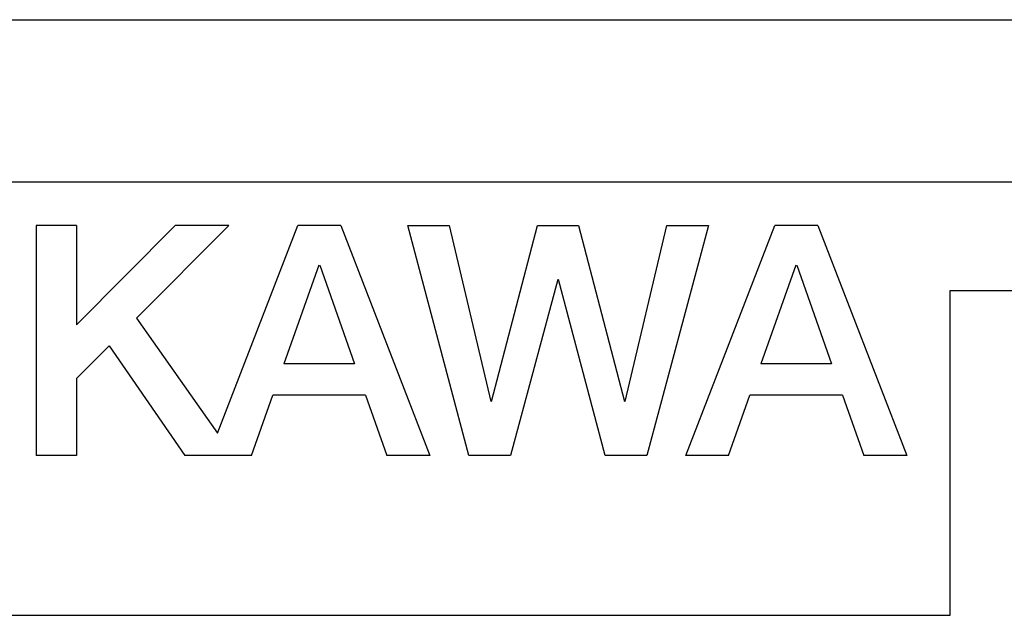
# Model space of a CAD drawing. Extents: x 0 to 1260, y 0 to 891.
# Tile 11 of 33: x 231 to 240, y 720 to 725. Entities that reach past the tile are written whole.
import ezdxf

# ---------------------------------------------------------------- set-up
doc = ezdxf.new("R2010")
doc.units = 0
doc.header["$LTSCALE"] = 69.3
doc.layers.add('ALL_CURVE', color=7, linetype='CONTINUOUS')
doc.layers.add('ALL_FEATURES', color=7, linetype='CONTINUOUS')

msp = doc.modelspace()

# ---------------------------------------------------------------- linework, layer by layer
at = {"layer": 'ALL_CURVE', "color": 4, "linetype": 'CONTINUOUS'}
for p, q in [((258.25, 723.75), (221.25, 723.75)), ((239.25, 719.75), (239.25, 722.75)), ((239.25, 722.75), (258.25, 722.75)), ((221.25, 719.75), (239.25, 719.75))]:
    msp.add_line(p, q, dxfattribs=at)
at = {"layer": 'ALL_FEATURES', "color": 7, "linetype": 'CONTINUOUS'}
for p, q in [((160.75, 725.25), (258.75, 725.25)), ((230.8165, 723.3496), (230.8165, 721.2248)), ((231.1892, 723.3496), (230.8165, 723.3496)), ((232.1018, 723.3496), (231.1892, 722.4311)), ((231.1892, 723.3496), (231.1892, 722.4311)), ((232.5948, 723.3496), (231.7433, 722.4929)), ((232.5948, 723.3496), (232.1018, 723.3496)), ((232.4914, 721.4311), (233.2322, 723.3495)), ((233.6287, 723.3496), (233.2322, 723.3495)), ((233.6287, 723.3496), (234.4495, 721.2251)), ((234.8092, 721.2248), (234.2459, 723.3496)), ((234.2459, 723.3496), (234.627, 723.3496)), ((234.627, 723.3496), (235.0134, 721.7251)), ((235.0196, 721.7251), (235.4434, 723.3496)), ((235.4434, 723.3496), (235.8224, 723.3496)), ((235.8224, 723.3496), (236.2447, 721.7251)), ((236.2523, 721.7256), (236.6376, 723.3496)), ((237.0196, 723.3496), (236.4531, 721.2248)), ((236.6376, 723.3496), (237.0196, 723.3496)), ((236.8123, 721.2248), (237.6328, 723.3495)), ((238.0293, 723.3496), (237.6328, 723.3495)), ((238.0293, 723.3496), (238.8501, 721.2251)), ((233.4267, 722.9833), (233.1038, 722.0709)), ((233.4343, 722.9833), (233.7558, 722.0709)), ((237.8272, 722.9833), (237.5044, 722.0709)), ((237.8349, 722.9833), (238.1563, 722.0709)), ((235.6296, 722.8498), (235.1931, 721.2248)), ((236.0672, 721.2248), (235.6358, 722.8498)), ((231.7433, 722.4929), (232.4914, 721.4311)), ((231.4901, 722.2381), (231.1892, 721.9354)), ((231.4901, 722.2381), (232.1886, 721.2248)), ((233.7558, 722.0709), (233.1038, 722.0709)), ((238.1563, 722.0709), (237.5044, 722.0709)), ((231.1892, 721.9354), (231.1892, 721.2248)), ((232.8046, 721.2248), (233.0023, 721.7838)), ((233.8569, 721.7838), (233.0023, 721.7838)), ((233.8569, 721.7838), (234.0538, 721.2251)), ((237.2051, 721.2248), (237.4029, 721.7838)), ((238.2575, 721.7838), (237.4029, 721.7838)), ((238.2575, 721.7838), (238.4543, 721.2251)), ((231.1892, 721.2248), (230.8165, 721.2248)), ((232.8046, 721.2248), (232.1886, 721.2248)), ((234.4495, 721.2251), (234.0538, 721.2251)), ((235.1931, 721.2248), (234.8092, 721.2248)), ((236.4531, 721.2248), (236.0672, 721.2248)), ((237.2051, 721.2248), (236.8123, 721.2248)), ((238.8501, 721.2251), (238.4543, 721.2251))]:
    msp.add_line(p, q, dxfattribs=at)

doc.saveas('drawing.dxf')
